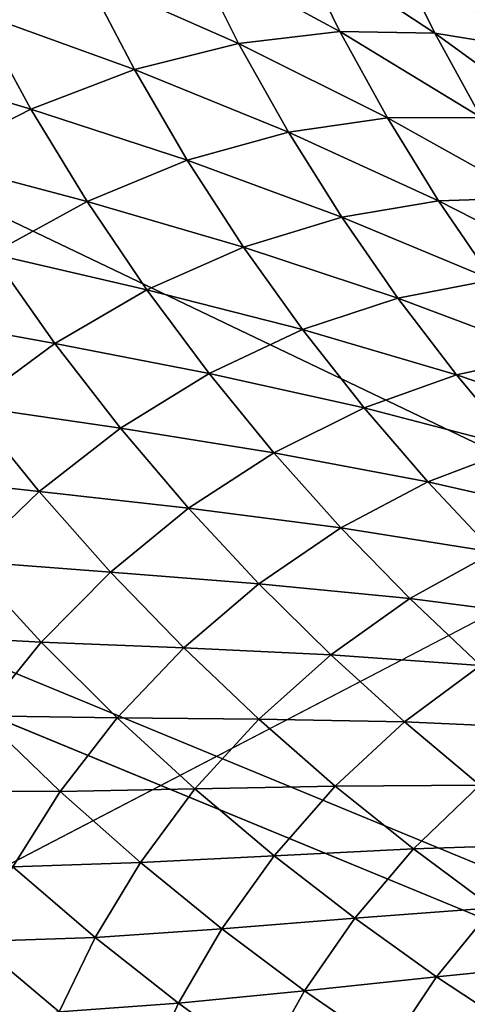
# Model space of a CAD drawing. Header units: millimetres. Extents: x -100 to 100, y -30 to 32.
# Tile 52 of 106: x 9.553 to 9.854, y -1.267 to -0.606. Entities that reach past the tile are written whole.
import ezdxf

# ---------------------------------------------------------------- set-up
doc = ezdxf.new("R2010")
doc.units = ezdxf.units.MM
doc.header["$LTSCALE"] = 65.185185
for name, color, linetype in [('110', 7, 'CONTINUOUS'), ('118', 7, 'CONTINUOUS'), ('120', 7, 'CONTINUOUS'), ('25', 7, 'CONTINUOUS'), ('26', 7, 'CONTINUOUS'), ('3', 7, 'CONTINUOUS'), ('35', 7, 'CONTINUOUS'), ('40', 7, 'CONTINUOUS'), ('6', 7, 'CONTINUOUS'), ('61', 7, 'CONTINUOUS'), ('97', 7, 'CONTINUOUS')]:
    doc.layers.add(name, color=color, linetype=linetype)

msp = doc.modelspace()

# ---------------------------------------------------------------- linework, layer by layer
at = {"layer": '110', "color": 7, "linetype": 'CONTINUOUS'}
for points in [[(79, 27.8, 369.2), (-79, 27.8, 369.2), (79, -27.8, 369.2), (79, 27.8, 369.2)], [(79, -27.8, 369.2), (-79, 27.8, 369.2), (-79, -27.8, 369.2), (79, -27.8, 369.2)]]:
    msp.add_3dface(points, dxfattribs=at)
at = {"layer": '118', "linetype": 'CONTINUOUS'}
for points in [[(-79.5, 27.95057, 21.25003), (-60.39979, 27.74923, 22.44099), (79.5, -29.9083, 363.49993), (-79.5, 27.95057, 21.25003)], [(-79.5, -29.9083, 363.49993), (-79.5, 27.95057, 21.25003), (79.5, -29.9083, 363.49993), (-79.5, -29.9083, 363.49993)], [(-60.39979, 27.74923, 22.44099), (-60.22543, 27.74775, 22.44976), (79.5, -29.9083, 363.49993), (-60.39979, 27.74923, 22.44099)], [(-60.22543, 27.74775, 22.44976), (60.22543, 27.74775, 22.44976), (79.5, -29.9083, 363.49993), (-60.22543, 27.74775, 22.44976)]]:
    msp.add_3dface(points, dxfattribs=at)
at = {"layer": '120', "linetype": 'CONTINUOUS'}
for points in [[(79.5, -28.5616, 363.74997), (79.5, 29.29727, 21.50007), (-79.5, -28.5616, 363.74997), (79.5, -28.5616, 363.74997)], [(-79.5, -28.5616, 363.74997), (79.5, 29.29727, 21.50007), (60.35772, 29.13746, 22.44535), (-79.5, -28.5616, 363.74997)], [(60.1867, 29.13695, 22.4484), (-79.5, -28.5616, 363.74997), (60.35772, 29.13746, 22.44535), (60.1867, 29.13695, 22.4484)], [(-60.18669, 29.13695, 22.4484), (-79.5, -28.5616, 363.74997), (60.1867, 29.13695, 22.4484), (-60.18669, 29.13695, 22.4484)]]:
    msp.add_3dface(points, dxfattribs=at)
at = {"layer": '25', "color": 7, "linetype": 'CONTINUOUS'}
for points in [[(51, 23, 14), (51, -23, 14), (-50, -23, 14), (51, 23, 14)], [(-50, 23, 14), (51, 23, 14), (-50, -23, 14), (-50, 23, 14)]]:
    msp.add_3dface(points, dxfattribs=at)
at = {"layer": '26', "color": 7, "linetype": 'CONTINUOUS'}
for points in [[(-50, -23, 18), (51, -23, 18), (-50, 23, 18), (-50, -23, 18)], [(-50, 23, 18), (51, -23, 18), (51, 23, 18), (-50, 23, 18)]]:
    msp.add_3dface(points, dxfattribs=at)
at = {"layer": '3', "color": 7, "linetype": 'CONTINUOUS'}
for points in [[(-100, 30, -2), (100, 30, -2), (-100, -30, -2), (-100, 30, -2)], [(-100, -30, -2), (100, 30, -2), (100, -30, -2), (-100, -30, -2)]]:
    msp.add_3dface(points, dxfattribs=at)
at = {"layer": '35', "color": 7, "linetype": 'CONTINUOUS'}
for points in [[(9.76825, -0.61391, 6.75418), (9.66957, -0.56043, 6.71359), (9.73891, -0.55377, 6.67973), (9.76825, -0.61391, 6.75418)], [(9.76825, -0.61391, 6.75418), (9.73891, -0.55377, 6.67973), (9.83193, -0.61502, 6.7165), (9.76825, -0.61391, 6.75418)], [(9.83193, -0.61502, 6.7165), (9.73891, -0.55377, 6.67973), (9.80328, -0.55637, 6.64022), (9.83193, -0.61502, 6.7165)], [(9.70032, -0.62205, 6.7867), (9.59765, -0.5765, 6.74031), (9.66957, -0.56043, 6.71359), (9.70032, -0.62205, 6.7867)], [(9.70032, -0.62205, 6.7867), (9.66957, -0.56043, 6.71359), (9.76825, -0.61391, 6.75418), (9.70032, -0.62205, 6.7867)], [(9.83193, -0.61502, 6.7165), (9.80328, -0.55637, 6.64022), (9.88974, -0.62451, 6.67532), (9.83193, -0.61502, 6.7165)], [(9.88974, -0.62451, 6.67532), (9.80328, -0.55637, 6.64022), (9.86105, -0.56727, 6.5969), (9.88974, -0.62451, 6.67532)], [(9.63038, -0.63952, 6.81269), (9.52571, -0.60169, 6.75865), (9.59765, -0.5765, 6.74031), (9.63038, -0.63952, 6.81269)], [(9.63038, -0.63952, 6.81269), (9.59765, -0.5765, 6.74031), (9.70032, -0.62205, 6.7867), (9.63038, -0.63952, 6.81269)], [(9.56084, -0.66601, 6.83104), (9.45634, -0.63481, 6.76823), (9.52571, -0.60169, 6.75865), (9.56084, -0.66601, 6.83104)], [(9.56084, -0.66601, 6.83104), (9.52571, -0.60169, 6.75865), (9.63038, -0.63952, 6.81269), (9.56084, -0.66601, 6.83104)], [(9.80026, -0.67196, 6.83315), (9.70032, -0.62205, 6.7867), (9.76825, -0.61391, 6.75418), (9.80026, -0.67196, 6.83315)], [(9.80026, -0.67196, 6.83315), (9.76825, -0.61391, 6.75418), (9.86312, -0.67153, 6.79714), (9.80026, -0.67196, 6.83315)], [(9.86312, -0.67153, 6.79714), (9.76825, -0.61391, 6.75418), (9.83193, -0.61502, 6.7165), (9.86312, -0.67153, 6.79714)], [(9.86312, -0.67153, 6.79714), (9.83193, -0.61502, 6.7165), (9.92078, -0.67948, 6.75791), (9.86312, -0.67153, 6.79714)], [(9.92078, -0.67948, 6.75791), (9.83193, -0.61502, 6.7165), (9.88974, -0.62451, 6.67532), (9.92078, -0.67948, 6.75791)], [(9.7338, -0.68155, 6.86444), (9.63038, -0.63952, 6.81269), (9.70032, -0.62205, 6.7867), (9.7338, -0.68155, 6.86444)], [(9.7338, -0.68155, 6.86444), (9.70032, -0.62205, 6.7867), (9.80026, -0.67196, 6.83315), (9.7338, -0.68155, 6.86444)], [(9.49408, -0.70033, 6.84133), (9.45634, -0.63481, 6.76823), (9.56084, -0.66601, 6.83104), (9.49408, -0.70033, 6.84133)], [(9.66585, -0.70033, 6.88977), (9.56084, -0.66601, 6.83104), (9.63038, -0.63952, 6.81269), (9.66585, -0.70033, 6.88977)], [(9.66585, -0.70033, 6.88977), (9.63038, -0.63952, 6.81269), (9.7338, -0.68155, 6.86444), (9.66585, -0.70033, 6.88977)], [(9.59867, -0.72793, 6.90808), (9.49408, -0.70033, 6.84133), (9.56084, -0.66601, 6.83104), (9.59867, -0.72793, 6.90808)], [(9.59867, -0.72793, 6.90808), (9.56084, -0.66601, 6.83104), (9.66585, -0.70033, 6.88977), (9.59867, -0.72793, 6.90808)], [(9.83453, -0.72761, 6.91577), (9.7338, -0.68155, 6.86444), (9.80026, -0.67196, 6.83315), (9.83453, -0.72761, 6.91577)], [(9.89645, -0.72563, 6.88128), (9.80026, -0.67196, 6.83315), (9.86312, -0.67153, 6.79714), (9.89645, -0.72563, 6.88128)], [(9.83453, -0.72761, 6.91577), (9.80026, -0.67196, 6.83315), (9.89645, -0.72563, 6.88128), (9.83453, -0.72761, 6.91577)], [(9.76959, -0.7386, 6.94594), (9.66585, -0.70033, 6.88977), (9.7338, -0.68155, 6.86444), (9.76959, -0.7386, 6.94594)], [(9.76959, -0.7386, 6.94594), (9.7338, -0.68155, 6.86444), (9.83453, -0.72761, 6.91577), (9.76959, -0.7386, 6.94594)], [(9.53443, -0.76321, 6.919), (9.49408, -0.70033, 6.84133), (9.59867, -0.72793, 6.90808), (9.53443, -0.76321, 6.919)], [(9.70362, -0.75858, 6.97063), (9.59867, -0.72793, 6.90808), (9.66585, -0.70033, 6.88977), (9.70362, -0.75858, 6.97063)], [(9.70362, -0.75858, 6.97063), (9.66585, -0.70033, 6.88977), (9.76959, -0.7386, 6.94594), (9.70362, -0.75858, 6.97063)], [(9.93157, -0.77706, 6.96808), (9.83453, -0.72761, 6.91577), (9.89645, -0.72563, 6.88128), (9.93157, -0.77706, 6.96808)], [(9.63873, -0.78715, 6.9889), (9.53443, -0.76321, 6.919), (9.59867, -0.72793, 6.90808), (9.63873, -0.78715, 6.9889)], [(9.63873, -0.78715, 6.9889), (9.59867, -0.72793, 6.90808), (9.70362, -0.75858, 6.97063), (9.63873, -0.78715, 6.9889)], [(9.87066, -0.78057, 7.0012), (9.76959, -0.7386, 6.94594), (9.83453, -0.72761, 6.91577), (9.87066, -0.78057, 7.0012)], [(9.87066, -0.78057, 7.0012), (9.83453, -0.72761, 6.91577), (9.93157, -0.77706, 6.96808), (9.87066, -0.78057, 7.0012)], [(9.80726, -0.79289, 7.03033), (9.70362, -0.75858, 6.97063), (9.76959, -0.7386, 6.94594), (9.80726, -0.79289, 7.03033)], [(9.80726, -0.79289, 7.03033), (9.76959, -0.7386, 6.94594), (9.87066, -0.78057, 7.0012), (9.80726, -0.79289, 7.03033)], [(9.74326, -0.81397, 7.05444), (9.63873, -0.78715, 6.9889), (9.70362, -0.75858, 6.97063), (9.74326, -0.81397, 7.05444)], [(9.74326, -0.81397, 7.05444), (9.70362, -0.75858, 6.97063), (9.80726, -0.79289, 7.03033), (9.74326, -0.81397, 7.05444)], [(9.57693, -0.82319, 7.00035), (9.47513, -0.80472, 6.92243), (9.53443, -0.76321, 6.919), (9.57693, -0.82319, 7.00035)], [(9.57693, -0.82319, 7.00035), (9.53443, -0.76321, 6.919), (9.63873, -0.78715, 6.9889), (9.57693, -0.82319, 7.00035)], [(9.90845, -0.8308, 7.08902), (9.80726, -0.79289, 7.03033), (9.87066, -0.78057, 7.0012), (9.90845, -0.8308, 7.08902)], [(9.6806, -0.84338, 7.07264), (9.57693, -0.82319, 7.00035), (9.63873, -0.78715, 6.9889), (9.6806, -0.84338, 7.07264)], [(9.6806, -0.84338, 7.07264), (9.63873, -0.78715, 6.9889), (9.74326, -0.81397, 7.05444), (9.6806, -0.84338, 7.07264)], [(9.84661, -0.84439, 7.11721), (9.74326, -0.81397, 7.05444), (9.80726, -0.79289, 7.03033), (9.84661, -0.84439, 7.11721)], [(9.84661, -0.84439, 7.11721), (9.80726, -0.79289, 7.03033), (9.90845, -0.8308, 7.08902), (9.84661, -0.84439, 7.11721)], [(9.52003, -0.86531, 7.00486), (9.47513, -0.80472, 6.92243), (9.57693, -0.82319, 7.00035), (9.52003, -0.86531, 7.00486)], [(9.78453, -0.86647, 7.14077), (9.6806, -0.84338, 7.07264), (9.74326, -0.81397, 7.05444), (9.78453, -0.86647, 7.14077)], [(9.78453, -0.86647, 7.14077), (9.74326, -0.81397, 7.05444), (9.84661, -0.84439, 7.11721), (9.78453, -0.86647, 7.14077)], [(9.62112, -0.88004, 7.08455), (9.52003, -0.86531, 7.00486), (9.57693, -0.82319, 7.00035), (9.62112, -0.88004, 7.08455)], [(9.62112, -0.88004, 7.08455), (9.57693, -0.82319, 7.00035), (9.6806, -0.84338, 7.07264), (9.62112, -0.88004, 7.08455)], [(9.94777, -0.87839, 7.17906), (9.84661, -0.84439, 7.11721), (9.90845, -0.8308, 7.08902), (9.94777, -0.87839, 7.17906)], [(9.72403, -0.89661, 7.15889), (9.62112, -0.88004, 7.08455), (9.6806, -0.84338, 7.07264), (9.72403, -0.89661, 7.15889)], [(9.72403, -0.89661, 7.15889), (9.6806, -0.84338, 7.07264), (9.78453, -0.86647, 7.14077), (9.72403, -0.89661, 7.15889)], [(9.88752, -0.89317, 7.20639), (9.78453, -0.86647, 7.14077), (9.84661, -0.84439, 7.11721), (9.88752, -0.89317, 7.20639)], [(9.88752, -0.89317, 7.20639), (9.84661, -0.84439, 7.11721), (9.94777, -0.87839, 7.17906), (9.88752, -0.89317, 7.20639)], [(9.56652, -0.92259, 7.09001), (9.46929, -0.91177, 7.00287), (9.52003, -0.86531, 7.00486), (9.56652, -0.92259, 7.09001)], [(9.56652, -0.92259, 7.09001), (9.52003, -0.86531, 7.00486), (9.62112, -0.88004, 7.08455), (9.56652, -0.92259, 7.09001)], [(9.82734, -0.91616, 7.22944), (9.72403, -0.89661, 7.15889), (9.78453, -0.86647, 7.14077), (9.82734, -0.91616, 7.22944)], [(9.82734, -0.91616, 7.22944), (9.78453, -0.86647, 7.14077), (9.88752, -0.89317, 7.20639), (9.82734, -0.91616, 7.22944)], [(9.6668, -0.93374, 7.17119), (9.56652, -0.92259, 7.09001), (9.62112, -0.88004, 7.08455), (9.6668, -0.93374, 7.17119)], [(9.6668, -0.93374, 7.17119), (9.62112, -0.88004, 7.08455), (9.72403, -0.89661, 7.15889), (9.6668, -0.93374, 7.17119)], [(9.76893, -0.94692, 7.24747), (9.6668, -0.93374, 7.17119), (9.72403, -0.89661, 7.15889), (9.76893, -0.94692, 7.24747)], [(9.76893, -0.94692, 7.24747), (9.72403, -0.89661, 7.15889), (9.82734, -0.91616, 7.22944), (9.76893, -0.94692, 7.24747)], [(9.92986, -0.93932, 7.29767), (9.82734, -0.91616, 7.22944), (9.88752, -0.89317, 7.20639), (9.92986, -0.93932, 7.29767)], [(9.51791, -0.96938, 7.08939), (9.46929, -0.91177, 7.00287), (9.56652, -0.92259, 7.09001), (9.51791, -0.96938, 7.08939)], [(9.87155, -0.96314, 7.32025), (9.76893, -0.94692, 7.24747), (9.82734, -0.91616, 7.22944), (9.87155, -0.96314, 7.32025)], [(9.87155, -0.96314, 7.32025), (9.82734, -0.91616, 7.22944), (9.92986, -0.93932, 7.29767), (9.87155, -0.96314, 7.32025)], [(9.61438, -0.97658, 7.1775), (9.51791, -0.96938, 7.08939), (9.56652, -0.92259, 7.09001), (9.61438, -0.97658, 7.1775)], [(9.61438, -0.97658, 7.1775), (9.56652, -0.92259, 7.09001), (9.6668, -0.93374, 7.17119), (9.61438, -0.97658, 7.1775)], [(9.71385, -0.98442, 7.2601), (9.61438, -0.97658, 7.1775), (9.6668, -0.93374, 7.17119), (9.71385, -0.98442, 7.2601)], [(9.71385, -0.98442, 7.2601), (9.6668, -0.93374, 7.17119), (9.76893, -0.94692, 7.24747), (9.71385, -0.98442, 7.2601)], [(9.81517, -0.99443, 7.33817), (9.71385, -0.98442, 7.2601), (9.76893, -0.94692, 7.24747), (9.81517, -0.99443, 7.33817)], [(9.81517, -0.99443, 7.33817), (9.76893, -0.94692, 7.24747), (9.87155, -0.96314, 7.32025), (9.81517, -0.99443, 7.33817)], [(9.91705, -1.00751, 7.41301), (9.81517, -0.99443, 7.33817), (9.87155, -0.96314, 7.32025), (9.91705, -1.00751, 7.41301)], [(9.5678, -1.02353, 7.1781), (9.47615, -1.0187, 7.08325), (9.51791, -0.96938, 7.08939), (9.5678, -1.02353, 7.1781)], [(9.5678, -1.02353, 7.1781), (9.51791, -0.96938, 7.08939), (9.61438, -0.97658, 7.1775), (9.5678, -1.02353, 7.1781)], [(9.66352, -1.02741, 7.26715), (9.5678, -1.02353, 7.1781), (9.61438, -0.97658, 7.1775), (9.66352, -1.02741, 7.26715)], [(9.66352, -1.02741, 7.26715), (9.61438, -0.97658, 7.1775), (9.71385, -0.98442, 7.2601), (9.66352, -1.02741, 7.26715)], [(9.76217, -1.03219, 7.35109), (9.66352, -1.02741, 7.26715), (9.71385, -0.98442, 7.2601), (9.76217, -1.03219, 7.35109)], [(9.76217, -1.03219, 7.35109), (9.71385, -0.98442, 7.2601), (9.81517, -0.99443, 7.33817), (9.76217, -1.03219, 7.35109)], [(9.86265, -1.03924, 7.43083), (9.76217, -1.03219, 7.35109), (9.81517, -0.99443, 7.33817), (9.86265, -1.03924, 7.43083)], [(9.86265, -1.03924, 7.43083), (9.81517, -0.99443, 7.33817), (9.91705, -1.00751, 7.41301), (9.86265, -1.03924, 7.43083)], [(9.52783, -1.07298, 7.17348), (9.47615, -1.0187, 7.08325), (9.5678, -1.02353, 7.1781), (9.52783, -1.07298, 7.17348)], [(9.61887, -1.07439, 7.26885), (9.52783, -1.07298, 7.17348), (9.5678, -1.02353, 7.1781), (9.61887, -1.07439, 7.26885)], [(9.61887, -1.07439, 7.26885), (9.5678, -1.02353, 7.1781), (9.66352, -1.02741, 7.26715), (9.61887, -1.07439, 7.26885)], [(9.71383, -1.07523, 7.35879), (9.61887, -1.07439, 7.26885), (9.66352, -1.02741, 7.26715), (9.71383, -1.07523, 7.35879)], [(9.71383, -1.07523, 7.35879), (9.66352, -1.02741, 7.26715), (9.76217, -1.03219, 7.35109), (9.71383, -1.07523, 7.35879)], [(9.81165, -1.07717, 7.44398), (9.71383, -1.07523, 7.35879), (9.76217, -1.03219, 7.35109), (9.81165, -1.07717, 7.44398)], [(9.81165, -1.07717, 7.44398), (9.76217, -1.03219, 7.35109), (9.86265, -1.03924, 7.43083), (9.81165, -1.07717, 7.44398)], [(9.91125, -1.08145, 7.52524), (9.81165, -1.07717, 7.44398), (9.86265, -1.03924, 7.43083), (9.91125, -1.08145, 7.52524)], [(9.5806, -1.12381, 7.26558), (9.49466, -1.12343, 7.16435), (9.52783, -1.07298, 7.17348), (9.5806, -1.12381, 7.26558)], [(9.5806, -1.12381, 7.26558), (9.52783, -1.07298, 7.17348), (9.61887, -1.07439, 7.26885), (9.5806, -1.12381, 7.26558)], [(9.67103, -1.12212, 7.36146), (9.5806, -1.12381, 7.26558), (9.61887, -1.07439, 7.26885), (9.67103, -1.12212, 7.36146)], [(9.67103, -1.12212, 7.36146), (9.61887, -1.07439, 7.26885), (9.71383, -1.07523, 7.35879), (9.67103, -1.12212, 7.36146)], [(9.76523, -1.12017, 7.45226), (9.67103, -1.12212, 7.36146), (9.71383, -1.07523, 7.35879), (9.76523, -1.12017, 7.45226)], [(9.76523, -1.12017, 7.45226), (9.71383, -1.07523, 7.35879), (9.81165, -1.07717, 7.44398), (9.76523, -1.12017, 7.45226)], [(9.86218, -1.11948, 7.53858), (9.76523, -1.12017, 7.45226), (9.81165, -1.07717, 7.44398), (9.86218, -1.11948, 7.53858)], [(9.86218, -1.11948, 7.53858), (9.81165, -1.07717, 7.44398), (9.91125, -1.08145, 7.52524), (9.86218, -1.11948, 7.53858)], [(9.63438, -1.17139, 7.35943), (9.5806, -1.12381, 7.26558), (9.67103, -1.12212, 7.36146), (9.63438, -1.17139, 7.35943)], [(9.72418, -1.16688, 7.4558), (9.63438, -1.17139, 7.35943), (9.67103, -1.12212, 7.36146), (9.72418, -1.16688, 7.4558)], [(9.72418, -1.16688, 7.4558), (9.67103, -1.12212, 7.36146), (9.76523, -1.12017, 7.45226), (9.72418, -1.16688, 7.4558)], [(9.81761, -1.16237, 7.54738), (9.72418, -1.16688, 7.4558), (9.76523, -1.12017, 7.45226), (9.81761, -1.16237, 7.54738)], [(9.81761, -1.16237, 7.54738), (9.76523, -1.12017, 7.45226), (9.86218, -1.11948, 7.53858), (9.81761, -1.16237, 7.54738)], [(9.91366, -1.15925, 7.63473), (9.81761, -1.16237, 7.54738), (9.86218, -1.11948, 7.53858), (9.91366, -1.15925, 7.63473)], [(9.54889, -1.17425, 7.258), (9.49466, -1.12343, 7.16435), (9.5806, -1.12381, 7.26558), (9.54889, -1.17425, 7.258)], [(9.63438, -1.17139, 7.35943), (9.54889, -1.17425, 7.258), (9.5806, -1.12381, 7.26558), (9.63438, -1.17139, 7.35943)], [(9.77825, -1.20882, 7.55171), (9.72418, -1.16688, 7.4558), (9.81761, -1.16237, 7.54738), (9.77825, -1.20882, 7.55171)], [(9.87087, -1.20196, 7.64399), (9.77825, -1.20882, 7.55171), (9.81761, -1.16237, 7.54738), (9.87087, -1.20196, 7.64399)], [(9.87087, -1.20196, 7.64399), (9.81761, -1.16237, 7.54738), (9.91366, -1.15925, 7.63473), (9.87087, -1.20196, 7.64399)], [(9.68909, -1.2159, 7.45489), (9.63438, -1.17139, 7.35943), (9.72418, -1.16688, 7.4558), (9.68909, -1.2159, 7.45489)], [(9.77825, -1.20882, 7.55171), (9.68909, -1.2159, 7.45489), (9.72418, -1.16688, 7.4558), (9.77825, -1.20882, 7.55171)], [(9.60405, -1.22168, 7.35326), (9.52367, -1.22437, 7.2468), (9.54889, -1.17425, 7.258), (9.60405, -1.22168, 7.35326)], [(9.60405, -1.22168, 7.35326), (9.54889, -1.17425, 7.258), (9.63438, -1.17139, 7.35943), (9.60405, -1.22168, 7.35326)], [(9.68909, -1.2159, 7.45489), (9.60405, -1.22168, 7.35326), (9.63438, -1.17139, 7.35943), (9.68909, -1.2159, 7.45489)], [(9.83315, -1.2481, 7.64904), (9.77825, -1.20882, 7.55171), (9.87087, -1.20196, 7.64399), (9.83315, -1.2481, 7.64904)], [(9.92492, -1.23903, 7.7419), (9.83315, -1.2481, 7.64904), (9.87087, -1.20196, 7.64399), (9.92492, -1.23903, 7.7419)], [(9.74464, -1.25751, 7.55181), (9.68909, -1.2159, 7.45489), (9.77825, -1.20882, 7.55171), (9.74464, -1.25751, 7.55181)], [(9.83315, -1.2481, 7.64904), (9.74464, -1.25751, 7.55181), (9.77825, -1.20882, 7.55171), (9.83315, -1.2481, 7.64904)], [(9.57998, -1.2717, 7.34357), (9.52367, -1.22437, 7.2468), (9.60405, -1.22168, 7.35326), (9.57998, -1.2717, 7.34357)], [(9.66008, -1.26593, 7.45), (9.57998, -1.2717, 7.34357), (9.60405, -1.22168, 7.35326), (9.66008, -1.26593, 7.45)], [(9.66008, -1.26593, 7.45), (9.60405, -1.22168, 7.35326), (9.68909, -1.2159, 7.45489), (9.66008, -1.26593, 7.45)], [(9.74464, -1.25751, 7.55181), (9.66008, -1.26593, 7.45), (9.68909, -1.2159, 7.45489), (9.74464, -1.25751, 7.55181)], [(9.57998, -1.2717, 7.34357), (9.51796, -1.28366, 7.25568), (9.52367, -1.22437, 7.2468), (9.57998, -1.2717, 7.34357)], [(9.88877, -1.2848, 7.7476), (9.83315, -1.2481, 7.64904), (9.92492, -1.23903, 7.7419), (9.88877, -1.2848, 7.7476)], [(9.80097, -1.2964, 7.65006), (9.74464, -1.25751, 7.55181), (9.83315, -1.2481, 7.64904), (9.80097, -1.2964, 7.65006)], [(9.88877, -1.2848, 7.7476), (9.80097, -1.2964, 7.65006), (9.83315, -1.2481, 7.64904), (9.88877, -1.2848, 7.7476)], [(9.7169, -1.3072, 7.5481), (9.66008, -1.26593, 7.45), (9.74464, -1.25751, 7.55181), (9.7169, -1.3072, 7.5481)], [(9.80097, -1.2964, 7.65006), (9.7169, -1.3072, 7.5481), (9.74464, -1.25751, 7.55181), (9.80097, -1.2964, 7.65006)], [(9.6371, -1.31574, 7.4417), (9.57998, -1.2717, 7.34357), (9.66008, -1.26593, 7.45), (9.6371, -1.31574, 7.4417)], [(9.7169, -1.3072, 7.5481), (9.6371, -1.31574, 7.4417), (9.66008, -1.26593, 7.45), (9.7169, -1.3072, 7.5481)]]:
    msp.add_3dface(points, dxfattribs=at)
at = {"layer": '40', "linetype": 'CONTINUOUS'}
for points in [[(-79.5, -27.08259, 365.5), (-79.5, 29, 365.5), (79.5, 29, 365.5), (-79.5, -27.08259, 365.5)], [(79.5, -27.08259, 365.5), (-79.5, -27.08259, 365.5), (79.5, 29, 365.5), (79.5, -27.08259, 365.5)]]:
    msp.add_3dface(points, dxfattribs=at)
at = {"layer": '6', "color": 7, "linetype": 'CONTINUOUS'}
for points in [[(-98, -28), (98, -28), (-98, 28), (-98, -28)], [(-98, 28), (98, -28), (98, 28), (-98, 28)]]:
    msp.add_3dface(points, dxfattribs=at)
at = {"layer": '61', "linetype": 'CONTINUOUS'}
for points in [[(3.79094, -7.04477, 396), (4.40716, -6.67659, 396), (55, 22.5, 396), (3.79094, -7.04477, 396)], [(3.79094, -7.04477, 396), (55, 22.5, 396), (55, -22.5, 396), (3.79094, -7.04477, 396)], [(4.40716, -6.67659, 396), (4.98793, -6.25464, 396), (55, 22.5, 396), (4.40716, -6.67659, 396)], [(4.98793, -6.25464, 396), (5.52851, -5.78235, 396), (55, 22.5, 396), (4.98793, -6.25464, 396)], [(5.52851, -5.78235, 396), (6.02456, -5.26352, 396), (55, 22.5, 396), (5.52851, -5.78235, 396)], [(6.02456, -5.26352, 396), (6.47214, -4.70228, 396), (55, 22.5, 396), (6.02456, -5.26352, 396)], [(6.47214, -4.70228, 396), (6.8676, -4.10318, 396), (55, 22.5, 396), (6.47214, -4.70228, 396)], [(6.8676, -4.10318, 396), (7.20775, -3.47108, 396), (55, 22.5, 396), (6.8676, -4.10318, 396)], [(7.20775, -3.47108, 396), (7.48987, -2.81101, 396), (55, 22.5, 396), (7.20775, -3.47108, 396)], [(7.48987, -2.81101, 396), (7.71171, -2.12828, 396), (55, 22.5, 396), (7.48987, -2.81101, 396)], [(7.71171, -2.12828, 396), (7.87144, -1.42845, 396), (55, 22.5, 396), (7.71171, -2.12828, 396)], [(7.87144, -1.42845, 396), (7.96779, -0.71713, 396), (55, 22.5, 396), (7.87144, -1.42845, 396)], [(7.96779, -0.71713, 396), (8, 0, 396), (55, 22.5, 396), (7.96779, -0.71713, 396)]]:
    msp.add_3dface(points, dxfattribs=at)
at = {"layer": '97', "linetype": 'CONTINUOUS'}
for points in [[(55, 22.5, 399), (3.79095, 7.04476, 399), (55, -22.5, 399), (55, 22.5, 399)], [(3.79095, 7.04476, 399), (4.40719, 6.67658, 399), (55, -22.5, 399), (3.79095, 7.04476, 399)], [(4.40719, 6.67658, 399), (4.98796, 6.25462, 399), (55, -22.5, 399), (4.40719, 6.67658, 399)], [(4.98796, 6.25462, 399), (5.52851, 5.78235, 399), (55, -22.5, 399), (4.98796, 6.25462, 399)], [(5.52851, 5.78235, 399), (6.02454, 5.26354, 399), (55, -22.5, 399), (5.52851, 5.78235, 399)], [(6.02454, 5.26354, 399), (6.47211, 4.70231, 399), (55, -22.5, 399), (6.02454, 5.26354, 399)], [(6.47211, 4.70231, 399), (6.86759, 4.1032, 399), (55, -22.5, 399), (6.47211, 4.70231, 399)], [(6.86759, 4.1032, 399), (7.20775, 3.47107, 399), (55, -22.5, 399), (6.86759, 4.1032, 399)], [(7.20775, 3.47107, 399), (7.48988, 2.81099, 399), (55, -22.5, 399), (7.20775, 3.47107, 399)], [(7.48988, 2.81099, 399), (7.71171, 2.12826, 399), (55, -22.5, 399), (7.48988, 2.81099, 399)], [(7.71171, 2.12826, 399), (7.87144, 1.42845, 399), (55, -22.5, 399), (7.71171, 2.12826, 399)], [(7.87144, 1.42845, 399), (7.96779, 0.71714, 399), (55, -22.5, 399), (7.87144, 1.42845, 399)], [(7.96779, 0.71714, 399), (8, 0, 399), (55, -22.5, 399), (7.96779, 0.71714, 399)], [(8, 0, 399), (7.96779, -0.71714, 399), (55, -22.5, 399), (8, 0, 399)], [(7.96779, -0.71714, 399), (7.87144, -1.42845, 399), (55, -22.5, 399), (7.96779, -0.71714, 399)]]:
    msp.add_3dface(points, dxfattribs=at)

doc.saveas('drawing.dxf')
